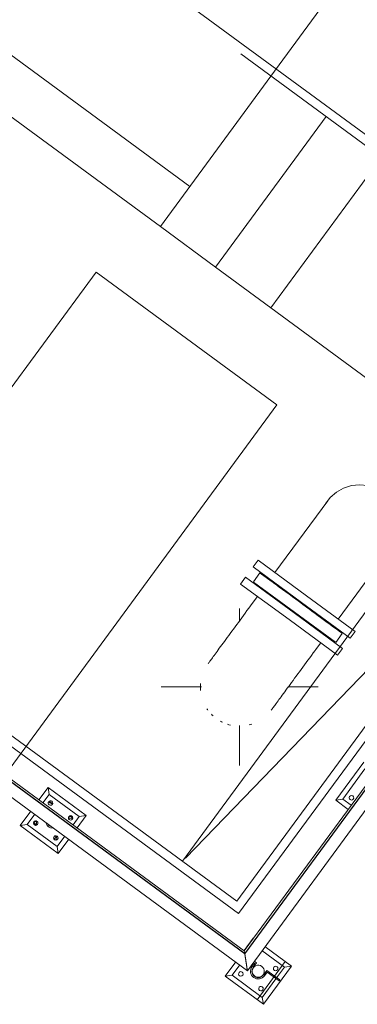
# Model space of a CAD drawing. Header units: metres. Extents: x 135583 to 135939, y 457896 to 458258.
# Tile 233 of 256: x 135796.24 to 135797.6, y 457923.34 to 457927.29. Entities that reach past the tile are written whole.
import ezdxf

# ---------------------------------------------------------------- set-up
doc = ezdxf.new("R2010")
doc.units = ezdxf.units.M
doc.linetypes.add('Hidden', pattern=[4, 2, -2])
doc.layers.add('NIEUWE INSTALLATIE', color=250, linetype='Continuous', lineweight=0)

msp = doc.modelspace()

# ---------------------------------------------------------------- linework, layer by layer
at = {"layer": 'NIEUWE INSTALLATIE'}
for p, q in [((135798.7894, 457925.9806), (135789.8279, 457932.5644)), ((135788.1583, 457930.2918), (135797.1197, 457923.708)), ((135797.1445, 457923.5461), (135788.1582, 457930.1481)), ((135788.1587, 457930.1488), (135797.1443, 457923.5473)), ((135797.1426, 457923.5584), (135788.1634, 457930.1553)), ((135788.1296, 457930.1092), (135797.1548, 457923.4785)), ((135795.3632, 457924.6697), (135796.5473, 457926.2815)), ((135795.3632, 457924.6697), (135796.5473, 457926.2815)), ((135796.5473, 457926.2815), (135796.9099, 457926.0151)), ((135796.5473, 457926.2815), (135796.9099, 457926.0151)), ((135796.9099, 457926.0151), (135797.2726, 457925.7486)), ((135796.9099, 457926.0151), (135797.2726, 457925.7486)), ((135797.1197, 457923.708), (135798.7894, 457925.9806)), ((135798.8253, 457925.8488), (135797.1426, 457923.5584)), ((135797.1443, 457923.5473), (135798.8317, 457925.844)), ((135798.8324, 457925.8435), (135797.1445, 457923.5461)), ((135797.1548, 457923.4785), (135798.8713, 457925.8149)), ((135797.2726, 457925.7486), (135796.0884, 457924.1369)), ((135797.2726, 457925.7486), (135796.0884, 457924.1369)), ((135797.4773, 457925.3643), (135797.2656, 457925.0762)), ((135797.5195, 457924.8897), (135797.7311, 457925.1778)), ((135797.1979, 457925.126), (135797.1778, 457925.0986)), ((135797.3926, 457924.983), (135797.1979, 457925.126)), ((135797.3724, 457924.9556), (135797.1778, 457925.0986)), ((135797.2054, 457925.0745), (135797.1788, 457925.0383)), ((135797.1476, 457925.0575), (135797.1275, 457925.0301)), ((135797.3221, 457924.8871), (135797.1275, 457925.0301)), ((135797.3422, 457924.9145), (135797.1476, 457925.0575)), ((135797.344, 457924.9169), (135797.18, 457925.0374)), ((135797.2455, 457925.0488), (135797.2437, 457925.0464)), ((135797.2171, 457925.0101), (135797.2153, 457925.0077)), ((135797.5872, 457924.84), (135797.3926, 457924.983)), ((135797.1952, 457924.9803), (135797.1744, 457924.9521)), ((135797.5347, 457924.8327), (135797.3706, 457924.9532)), ((135797.567, 457924.8126), (135797.3724, 457924.9556)), ((135797.1238, 457924.8827), (135797.1238, 457924.9321)), ((135797.5369, 457924.7715), (135797.3422, 457924.9145)), ((135797.508, 457924.7964), (135797.344, 457924.9169)), ((135797.5167, 457924.7441), (135797.3221, 457924.8871)), ((135797.4976, 457924.8599), (135797.4994, 457924.8623)), ((135797.5092, 457924.7955), (135797.5359, 457924.8318)), ((135797.567, 457924.8126), (135797.5872, 457924.84)), ((135797.4283, 457924.7656), (135797.449, 457924.7938)), ((135797.4692, 457924.8212), (135797.4709, 457924.8236)), ((135797.5167, 457924.7441), (135797.5369, 457924.7715)), ((135796.8088, 457924.6171), (135796.9704, 457924.6171)), ((135797.3172, 457924.6171), (135797.4388, 457924.6171)), ((135797.1238, 457924.3021), (135797.1238, 457924.4617)), ((135797.5096, 457924.1626), (135797.6221, 457924.3157)), ((135797.6263, 457924.2878), (135797.5375, 457924.1669)), ((135796.3184, 457924.164), (135796.3551, 457924.2139)), ((135796.3551, 457924.2139), (135796.5082, 457924.1014)), ((135796.3551, 457924.2139), (135796.3594, 457924.186)), ((135796.3594, 457924.186), (135796.3345, 457924.1521)), ((135796.4803, 457924.0971), (135796.3594, 457924.186)), ((135796.3731, 457924.1477), (135796.361, 457924.1571)), ((135796.361, 457924.1571), (135796.361, 457924.1525)), ((135797.5096, 457924.1626), (135797.5375, 457924.1669)), ((135797.5595, 457924.1259), (135797.5096, 457924.1626)), ((135797.5375, 457924.1669), (135797.5714, 457924.142)), ((135796.2426, 457924.0608), (135796.2851, 457924.1186)), ((135796.361, 457924.1525), (135796.368, 457924.1497)), ((135796.368, 457924.1497), (135796.3731, 457924.1477)), ((135796.3012, 457924.1067), (135796.2706, 457924.0651)), ((135796.3088, 457924.0788), (135796.2971, 457924.0737)), ((135796.3091, 457924.0622), (135796.3088, 457924.0788)), ((135796.4417, 457924.1), (135796.4371, 457924.0882)), ((135796.4371, 457924.0882), (135796.4537, 457924.0885)), ((135796.4537, 457924.0885), (135796.4417, 457924.1)), ((135796.4554, 457924.0633), (135796.4803, 457924.0971)), ((135796.5082, 457924.1014), (135796.4715, 457924.0515)), ((135796.5082, 457924.1014), (135796.4803, 457924.0971)), ((135796.2426, 457924.0608), (135796.2706, 457924.0651)), ((135796.3957, 457923.9483), (135796.2426, 457924.0608)), ((135796.2706, 457924.0651), (135796.3915, 457923.9763)), ((135796.2971, 457924.0737), (135796.3091, 457924.0623)), ((135796.3091, 457924.0623), (135796.3091, 457924.0622)), ((135796.3894, 457924.0196), (135796.3791, 457924.0056)), ((135796.3791, 457924.0056), (135796.3875, 457924.0023)), ((135796.3875, 457924.0023), (135796.3894, 457924.0196)), ((135796.3915, 457923.9763), (135796.4221, 457924.0179)), ((135796.4382, 457924.0061), (135796.3957, 457923.9483)), ((135796.3915, 457923.9763), (135796.3957, 457923.9483)), ((135797.1416, 457923.5592), (135797.1783, 457923.6092)), ((135797.2247, 457923.575), (135797.3314, 457923.4967)), ((135797.1426, 457923.5584), (135797.1443, 457923.5473)), ((135797.3034, 457923.4924), (135797.2129, 457923.5589)), ((135797.0658, 457923.456), (135797.1082, 457923.5138)), ((135797.1243, 457923.502), (135797.0937, 457923.4603)), ((135797.1841, 457923.5093), (135797.1735, 457923.4948)), ((135797.1775, 457923.4918), (135797.1911, 457923.5104)), ((135797.1911, 457923.5104), (135797.1821, 457923.517)), ((135797.3314, 457923.4967), (135797.2189, 457923.3435)), ((135797.2719, 457923.4495), (135797.3034, 457923.4924)), ((135797.3314, 457923.4967), (135797.3034, 457923.4924)), ((135797.0658, 457923.456), (135797.0937, 457923.4603)), ((135797.2189, 457923.3435), (135797.0658, 457923.456)), ((135797.0937, 457923.4603), (135797.2146, 457923.3715)), ((135797.2146, 457923.3715), (135797.2697, 457923.4464)), ((135797.2333, 457923.4794), (135797.2197, 457923.4609)), ((135797.2237, 457923.4579), (135797.2343, 457923.4724)), ((135797.2847, 457923.4416), (135797.2333, 457923.4794)), ((135797.2343, 457923.4724), (135797.2818, 457923.4376)), ((135797.2818, 457923.4376), (135797.2847, 457923.4416)), ((135797.2146, 457923.3715), (135797.2189, 457923.3435))]:
    msp.add_line(p, q, dxfattribs=at)
at = {"layer": 'NIEUWE INSTALLATIE', "linetype": 'Hidden'}
for p, q in [((135798.7404, 457925.9731), (135789.8354, 457932.5155)), ((135797.1123, 457923.757), (135788.2072, 457930.2993)), ((135797.2496, 457927.0685), (135798.3665, 457928.5888)), ((135797.2496, 457927.0685), (135798.3665, 457928.5888)), ((135795.6345, 457927.5725), (135796.9239, 457926.6252)), ((135795.6345, 457927.5725), (135796.9239, 457926.6252)), ((135796.8055, 457926.4641), (135795.5161, 457927.4114)), ((135796.8055, 457926.4641), (135795.5161, 457927.4114)), ((135796.8055, 457926.4641), (135797.2496, 457927.0685)), ((135796.8055, 457926.4641), (135797.2496, 457927.0685)), ((135797.4712, 457926.9057), (135797.0271, 457926.3012)), ((135797.4712, 457926.9057), (135797.0271, 457926.3012)), ((135797.6928, 457926.7429), (135797.2487, 457926.1384)), ((135797.6928, 457926.7429), (135797.2487, 457926.1384)), ((135797.0271, 457926.3012), (135796.8055, 457926.4641)), ((135797.0271, 457926.3012), (135796.8055, 457926.4641)), ((135797.2487, 457926.1384), (135797.0271, 457926.3012)), ((135797.2487, 457926.1384), (135797.0271, 457926.3012)), ((135798.0546, 457925.5463), (135797.2487, 457926.1384)), ((135798.0546, 457925.5463), (135797.2487, 457926.1384)), ((135797.2488, 457926.1384), (135798.0546, 457925.5464)), ((135797.2488, 457926.1384), (135798.0546, 457925.5464)), ((135797.1123, 457923.757), (135798.7404, 457925.9731)), ((135796.8939, 457923.9173), (135798.0781, 457925.5291)), ((135796.8939, 457923.9173), (135798.0781, 457925.5291)), ((135798.2964, 457925.3687), (135796.8939, 457923.9173)), ((135798.2964, 457925.3687), (135796.8939, 457923.9173)), ((135797.1942, 457923.3618), (135797.3066, 457923.5148)), ((135797.1942, 457923.3618), (135797.3066, 457923.5148))]:
    msp.add_line(p, q, dxfattribs=at)
at = {"layer": 'NIEUWE INSTALLATIE', "flags": 128}
for points in [[(135797.6975, 457925.398), (135797.669, 457925.4146), (135797.6378, 457925.425), (135797.6051, 457925.4286), (135797.5723, 457925.4253), (135797.5409, 457925.4153), (135797.5123, 457925.399), (135797.4877, 457925.3771), (135797.4689, 457925.3517)], [(135797.1744, 457924.9521), (135797.1673, 457924.9425), (135797.1603, 457924.9328), (135797.1532, 457924.9232), (135797.1462, 457924.9136), (135797.1392, 457924.9041), (135797.1322, 457924.8947), (135797.1254, 457924.8853), (135797.1186, 457924.8761), (135797.1119, 457924.867), (135797.1053, 457924.858), (135797.0988, 457924.8491), (135797.0924, 457924.8405), (135797.0862, 457924.832), (135797.0801, 457924.8237), (135797.0742, 457924.8156), (135797.0684, 457924.8077), (135797.0628, 457924.8001), (135797.0573, 457924.7927), (135797.0521, 457924.7856), (135797.047, 457924.7787), (135797.0422, 457924.7721), (135797.0375, 457924.7658), (135797.0331, 457924.7598), (135797.0289, 457924.7541), (135797.025, 457924.7487), (135797.0213, 457924.7436), (135797.0178, 457924.7389), (135797.0146, 457924.7345), (135797.0116, 457924.7305), (135797.0089, 457924.7268), (135797.0065, 457924.7235), (135797.0043, 457924.7205), (135797.0024, 457924.7179), (135797.0008, 457924.7157), (135796.9994, 457924.7139), (135796.9983, 457924.7124), (135796.9976, 457924.7114), (135796.9971, 457924.7107)], [(135797.2507, 457924.5239), (135797.2513, 457924.5246), (135797.252, 457924.5256), (135797.253, 457924.5269), (135797.2542, 457924.5287), (135797.2558, 457924.5308), (135797.2576, 457924.5333), (135797.2597, 457924.5361), (135797.2621, 457924.5394), (135797.2647, 457924.5429), (135797.2676, 457924.5469), (135797.2708, 457924.5512), (135797.2742, 457924.5558), (135797.2778, 457924.5608), (135797.2817, 457924.5661), (135797.2858, 457924.5717), (135797.2902, 457924.5776), (135797.2948, 457924.5839), (135797.2996, 457924.5904), (135797.3046, 457924.5972), (135797.3097, 457924.6043), (135797.3151, 457924.6116), (135797.3207, 457924.6192), (135797.3264, 457924.627), (135797.3323, 457924.635), (135797.3384, 457924.6432), (135797.3446, 457924.6517), (135797.3509, 457924.6603), (135797.3574, 457924.6691), (135797.3639, 457924.678), (135797.3706, 457924.6871), (135797.3774, 457924.6963), (135797.3842, 457924.7056), (135797.3911, 457924.715), (135797.3981, 457924.7245), (135797.4051, 457924.7341), (135797.4122, 457924.7437), (135797.4193, 457924.7533), (135797.4264, 457924.763), (135797.4283, 457924.7656)]]:
    msp.add_lwpolyline(points, dxfattribs=at)
at = {"layer": 'NIEUWE INSTALLATIE'}
for start, end in [(175.1661, 180), (180, 185.3298), (213.6448, 216), (224.0124, 227.3652), (240.6566, 244.0206), (252, 256.3786), (284.2457, 288)]:
    msp.add_arc((135797.1238, 457924.6171), 0.1575, start, end, dxfattribs=at)
for centre, major_axis, ratio, start_param, end_param in [((135797.3706, 457924.9532), (0.1652, -0.1214), 0.000001, 4.712389, 10.213835), ((135796.3647, 457924.151), (-0.00533, -0.00725), 1, 3.141593, 6.283185), ((135796.3647, 457924.151), (0.00136, -0.0089), 1, 5.497787, 8.63938), ((135797.5725, 457924.1722), (0.00725, -0.00533), 1, 3.141593, 6.283185), ((135797.5725, 457924.1722), (0.0089, 0.00136), 1, 5.497787, 8.63938), ((135796.3055, 457924.0704), (0.00828, -0.00352), 1, 1.338973, 4.480565), ((135796.3055, 457924.0704), (0.00136, -0.0089), 1, 5.497787, 8.63938), ((135796.4453, 457924.0918), (0.00725, -0.00533), 1, 1.570796, 4.712389), ((135796.4453, 457924.0918), (0.00466, -0.0077), 1, 5.105088, 8.246681), ((135796.3754, 457924.0811), (0.0195, -0.0243), 1, 4.45059, 5.497787), ((135796.3754, 457924.0811), (-0.007, -0.0252), 1, 5.658662, 6.182261), ((135796.3861, 457924.0112), (0.00725, -0.00533), 1, 1.570796, 4.712389), ((135796.3861, 457924.0112), (0.00725, -0.00533), 1, 4.712389, 7.853982), ((135797.1986, 457923.4763), (-0.0025, -0.0311), 1, 4.158815, 7.300407), ((135797.1986, 457923.4763), (0.0005, -0.0261), 1, 4.05789, 6.937684), ((135797.1986, 457923.4763), (0.0207, 0.0125), 1, 1.963495, 5.105088), ((135797.1986, 457923.4763), (0.0235, -0.0058), 1, 5.890486, 9.032079), ((135797.2685, 457923.487), (0.00725, -0.00533), 1, 1.570796, 4.712389), ((135797.2685, 457923.487), (0.00466, -0.0077), 1, 5.105088, 8.246681), ((135797.1287, 457923.4657), (0.00828, -0.00352), 1, 1.338973, 4.480565), ((135797.1287, 457923.4657), (0.00136, -0.0089), 1, 5.497787, 8.63938), ((135797.2093, 457923.4064), (0.00725, -0.00533), 1, 1.570796, 4.712389), ((135797.2093, 457923.4064), (0.00725, -0.00533), 1, 4.712389, 7.853982)]:
    msp.add_ellipse(centre, major_axis=major_axis, ratio=ratio, start_param=start_param, end_param=end_param, dxfattribs=at)
msp.add_open_spline([(135797.1445, 457923.5461), (135797.1445, 457923.5461), (135797.1446, 457923.5455), (135797.1449, 457923.5436), (135797.1452, 457923.5416), (135797.1455, 457923.5396), (135797.1458, 457923.5377), (135797.1461, 457923.5357), (135797.1465, 457923.5329), (135797.147, 457923.5298), (135797.1474, 457923.5273), (135797.1477, 457923.5252), (135797.148, 457923.5232), (135797.1483, 457923.5211), (135797.1487, 457923.5189), (135797.149, 457923.5167), (135797.1493, 457923.5145), (135797.1497, 457923.5123), (135797.15, 457923.5101), (135797.1503, 457923.5079), (135797.1507, 457923.5057), (135797.151, 457923.5036), (135797.1513, 457923.5015), (135797.1516, 457923.4994), (135797.1519, 457923.4974), (135797.1523, 457923.4954), (135797.1525, 457923.4935), (135797.1529, 457923.4911), (135797.1532, 457923.4889), (135797.1536, 457923.4869), (135797.1538, 457923.485), (135797.1542, 457923.483), (135797.1545, 457923.481), (135797.1547, 457923.4791), (135797.1548, 457923.4786), (135797.1548, 457923.4785)], degree=3, knots=[0, 0, 0, 0, 0.083333, 0.125, 0.166667, 0.208333, 0.229167, 0.25, 0.291667, 0.333333, 0.354167, 0.375, 0.395833, 0.416667, 0.4375, 0.458333, 0.479167, 0.5, 0.520833, 0.541667, 0.5625, 0.583333, 0.604167, 0.625, 0.645833, 0.666667, 0.6875, 0.708333, 0.75, 0.770833, 0.791667, 0.833333, 0.875, 0.916667, 1, 1, 1, 1], dxfattribs=at)

doc.saveas('drawing.dxf')
